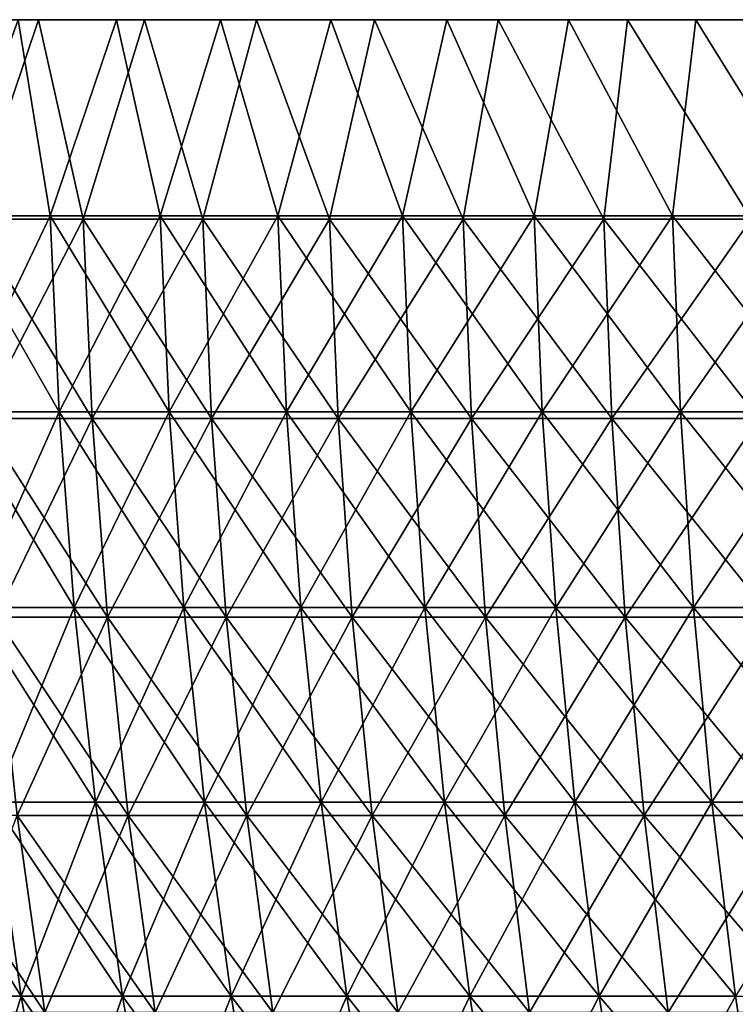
# Model space of a CAD drawing. Header units: millimetres. Extents: x -125 to 125, y 3898 to 4025.
# Tile 106 of 256: x -108 to -92, y 4003 to 4025. Entities that reach past the tile are written whole.
import ezdxf

# ---------------------------------------------------------------- set-up
doc = ezdxf.new("R2010")
doc.units = ezdxf.units.MM
doc.header["$LTSCALE"] = 2.2935
for name, color, linetype in [('1', 7, 'CONTINUOUS'), ('2', 7, 'CONTINUOUS'), ('3', 7, 'CONTINUOUS'), ('4', 7, 'CONTINUOUS'), ('5', 7, 'CONTINUOUS')]:
    doc.layers.add(name, color=color, linetype=linetype)

msp = doc.modelspace()

# ---------------------------------------------------------------- linework, layer by layer
at = {"layer": '1', "color": 36, "linetype": 'Continuous', "true_color": 0x833d1e}
for points in [[(-107.502, 4025, -63.784), (-109.71, 4025, -59.906), (-105.782, 4025, -62.763), (-107.502, 4025, -63.784)], [(-105.782, 4025, -62.763), (-109.71, 4025, -59.906), (-107.955, 4025, -58.947), (-105.782, 4025, -62.763)], [(-109.71, 4025, 59.906), (-107.502, 4025, 63.784), (-105.782, 4025, 62.763), (-109.71, 4025, 59.906)], [(-107.955, 4025, 58.947), (-109.71, 4025, 59.906), (-105.782, 4025, 62.763), (-107.955, 4025, 58.947)], [(-105.157, 4025, -67.58), (-107.502, 4025, -63.784), (-103.474, 4025, -66.498), (-105.157, 4025, -67.58)], [(-103.474, 4025, -66.498), (-107.502, 4025, -63.784), (-105.782, 4025, -62.763), (-103.474, 4025, -66.498)], [(-107.502, 4025, 63.784), (-105.157, 4025, 67.58), (-103.475, 4025, 66.498), (-107.502, 4025, 63.784)], [(-105.782, 4025, 62.763), (-107.502, 4025, 63.784), (-103.475, 4025, 66.498), (-105.782, 4025, 62.763)], [(-102.678, 4025, -71.29), (-105.157, 4025, -67.58), (-101.035, 4025, -70.149), (-102.678, 4025, -71.29)], [(-101.035, 4025, -70.149), (-105.157, 4025, -67.58), (-103.474, 4025, -66.498), (-101.035, 4025, -70.149)], [(-105.157, 4025, 67.58), (-102.678, 4025, 71.29), (-101.035, 4025, 70.149), (-105.157, 4025, 67.58)], [(-103.475, 4025, 66.498), (-105.157, 4025, 67.58), (-101.035, 4025, 70.149), (-103.475, 4025, 66.498)], [(-100.068, 4025, -74.91), (-102.678, 4025, -71.29), (-98.467, 4025, -73.71), (-100.068, 4025, -74.91)], [(-98.467, 4025, -73.71), (-102.678, 4025, -71.29), (-101.035, 4025, -70.149), (-98.467, 4025, -73.71)], [(-102.678, 4025, 71.29), (-100.068, 4025, 74.91), (-98.467, 4025, 73.711), (-102.678, 4025, 71.29)], [(-101.035, 4025, 70.149), (-102.678, 4025, 71.29), (-98.467, 4025, 73.711), (-101.035, 4025, 70.149)], [(-97.33, 4025, -78.434), (-100.068, 4025, -74.91), (-95.774, 4025, -77.178), (-97.33, 4025, -78.434)], [(-95.774, 4025, -77.178), (-100.068, 4025, -74.91), (-98.467, 4025, -73.71), (-95.774, 4025, -77.178)], [(-100.068, 4025, 74.91), (-97.33, 4025, 78.434), (-95.773, 4025, 77.179), (-100.068, 4025, 74.91)], [(-98.467, 4025, 73.711), (-100.068, 4025, 74.91), (-95.773, 4025, 77.179), (-98.467, 4025, 73.711)], [(-94.469, 4025, -81.858), (-97.33, 4025, -78.434), (-92.958, 4025, -80.547), (-94.469, 4025, -81.858)], [(-92.958, 4025, -80.547), (-97.33, 4025, -78.434), (-95.774, 4025, -77.178), (-92.958, 4025, -80.547)], [(-97.33, 4025, 78.434), (-94.469, 4025, 81.858), (-92.957, 4025, 80.548), (-97.33, 4025, 78.434)], [(-95.773, 4025, 77.179), (-97.33, 4025, 78.434), (-92.957, 4025, 80.548), (-95.773, 4025, 77.179)], [(-91.487, 4025, -85.177), (-94.469, 4025, -81.858), (-90.023, 4025, -83.814), (-91.487, 4025, -85.177)], [(-90.023, 4025, -83.814), (-94.469, 4025, -81.858), (-92.958, 4025, -80.547), (-90.023, 4025, -83.814)], [(-94.469, 4025, 81.858), (-91.487, 4025, 85.177), (-90.023, 4025, 83.815), (-94.469, 4025, 81.858)], [(-92.957, 4025, 80.548), (-94.469, 4025, 81.858), (-90.023, 4025, 83.815), (-92.957, 4025, 80.548)]]:
    msp.add_3dface(points, dxfattribs=at)
at = {"layer": '2', "color": 36, "linetype": 'Continuous', "true_color": 0x833d1e}
for points in [[(-107.502, 4025, 63.784), (-109.71, 4025, 59.906), (-108.994, 4020.586, 61.04), (-107.502, 4025, 63.784)], [(-107.502, 4025, 63.784), (-108.994, 4020.586, 61.04), (-106.514, 4020.586, 65.272), (-107.502, 4025, 63.784)], [(-105.157, 4025, 67.58), (-107.502, 4025, 63.784), (-106.514, 4020.586, 65.272), (-105.157, 4025, 67.58)], [(-105.157, 4025, 67.58), (-106.514, 4020.586, 65.272), (-103.869, 4020.586, 69.403), (-105.157, 4025, 67.58)], [(-102.678, 4025, 71.29), (-105.157, 4025, 67.58), (-103.869, 4020.586, 69.403), (-102.678, 4025, 71.29)], [(-102.678, 4025, 71.29), (-103.869, 4020.586, 69.403), (-101.064, 4020.586, 73.427), (-102.678, 4025, 71.29)], [(-100.068, 4025, 74.91), (-102.678, 4025, 71.29), (-101.064, 4020.586, 73.427), (-100.068, 4025, 74.91)], [(-100.068, 4025, 74.91), (-101.064, 4020.586, 73.427), (-98.103, 4020.586, 77.338), (-100.068, 4025, 74.91)], [(-97.33, 4025, 78.434), (-100.068, 4025, 74.91), (-98.103, 4020.586, 77.338), (-97.33, 4025, 78.434)], [(-97.33, 4025, 78.434), (-98.103, 4020.586, 77.338), (-94.991, 4020.586, 81.13), (-97.33, 4025, 78.434)], [(-94.469, 4025, 81.858), (-97.33, 4025, 78.434), (-94.991, 4020.586, 81.13), (-94.469, 4025, 81.858)], [(-94.469, 4025, 81.858), (-94.991, 4020.586, 81.13), (-91.733, 4020.586, 84.797), (-94.469, 4025, 81.858)], [(-91.487, 4025, 85.177), (-94.469, 4025, 81.858), (-91.733, 4020.586, 84.797), (-91.487, 4025, 85.177)], [(-108.79, 4016.173, 60.925), (-106.314, 4016.173, 65.149), (-108.994, 4020.586, 61.04), (-108.79, 4016.173, 60.925)], [(-108.994, 4020.586, 61.04), (-106.314, 4016.173, 65.149), (-106.514, 4020.586, 65.272), (-108.994, 4020.586, 61.04)], [(-106.314, 4016.173, 65.149), (-103.674, 4016.173, 69.273), (-106.514, 4020.586, 65.272), (-106.314, 4016.173, 65.149)], [(-106.514, 4020.586, 65.272), (-103.674, 4016.173, 69.273), (-103.869, 4020.586, 69.403), (-106.514, 4020.586, 65.272)], [(-103.674, 4016.173, 69.273), (-100.875, 4016.173, 73.29), (-103.869, 4020.586, 69.403), (-103.674, 4016.173, 69.273)], [(-103.869, 4020.586, 69.403), (-100.875, 4016.173, 73.29), (-101.064, 4020.586, 73.427), (-103.869, 4020.586, 69.403)], [(-100.875, 4016.173, 73.29), (-97.92, 4016.173, 77.194), (-101.064, 4020.586, 73.427), (-100.875, 4016.173, 73.29)], [(-101.064, 4020.586, 73.427), (-97.92, 4016.173, 77.194), (-98.103, 4020.586, 77.338), (-101.064, 4020.586, 73.427)], [(-97.92, 4016.173, 77.194), (-94.813, 4016.173, 80.978), (-98.103, 4020.586, 77.338), (-97.92, 4016.173, 77.194)], [(-98.103, 4020.586, 77.338), (-94.813, 4016.173, 80.978), (-94.991, 4020.586, 81.13), (-98.103, 4020.586, 77.338)], [(-94.813, 4016.173, 80.978), (-91.561, 4016.173, 84.638), (-94.991, 4020.586, 81.13), (-94.813, 4016.173, 80.978)], [(-94.991, 4020.586, 81.13), (-91.561, 4016.173, 84.638), (-91.733, 4020.586, 84.797), (-94.991, 4020.586, 81.13)], [(-108.45, 4011.771, 60.735), (-105.981, 4011.771, 64.946), (-108.79, 4016.173, 60.925), (-108.45, 4011.771, 60.735)], [(-108.79, 4016.173, 60.925), (-105.981, 4011.771, 64.946), (-106.314, 4016.173, 65.149), (-108.79, 4016.173, 60.925)], [(-105.981, 4011.771, 64.946), (-103.35, 4011.771, 69.056), (-106.314, 4016.173, 65.149), (-105.981, 4011.771, 64.946)], [(-106.314, 4016.173, 65.149), (-103.35, 4011.771, 69.056), (-103.674, 4016.173, 69.273), (-106.314, 4016.173, 65.149)], [(-103.35, 4011.771, 69.056), (-100.559, 4011.771, 73.061), (-103.674, 4016.173, 69.273), (-103.35, 4011.771, 69.056)], [(-103.674, 4016.173, 69.273), (-100.559, 4011.771, 73.061), (-100.875, 4016.173, 73.29), (-103.674, 4016.173, 69.273)], [(-100.559, 4011.771, 73.061), (-97.613, 4011.771, 76.952), (-100.875, 4016.173, 73.29), (-100.559, 4011.771, 73.061)], [(-100.875, 4016.173, 73.29), (-97.613, 4011.771, 76.952), (-97.92, 4016.173, 77.194), (-100.875, 4016.173, 73.29)], [(-97.613, 4011.771, 76.952), (-94.517, 4011.771, 80.725), (-97.92, 4016.173, 77.194), (-97.613, 4011.771, 76.952)], [(-97.92, 4016.173, 77.194), (-94.517, 4011.771, 80.725), (-94.813, 4016.173, 80.978), (-97.92, 4016.173, 77.194)], [(-94.517, 4011.771, 80.725), (-91.275, 4011.771, 84.374), (-94.813, 4016.173, 80.978), (-94.517, 4011.771, 80.725)], [(-94.813, 4016.173, 80.978), (-91.275, 4011.771, 84.374), (-91.561, 4016.173, 84.638), (-94.813, 4016.173, 80.978)], [(-107.974, 4007.385, 60.468), (-105.517, 4007.385, 64.661), (-108.45, 4011.771, 60.735), (-107.974, 4007.385, 60.468)], [(-108.45, 4011.771, 60.735), (-105.517, 4007.385, 64.661), (-105.981, 4011.771, 64.946), (-108.45, 4011.771, 60.735)], [(-105.517, 4007.385, 64.661), (-102.897, 4007.385, 68.753), (-105.981, 4011.771, 64.946), (-105.517, 4007.385, 64.661)], [(-105.981, 4011.771, 64.946), (-102.897, 4007.385, 68.753), (-103.35, 4011.771, 69.056), (-105.981, 4011.771, 64.946)], [(-102.897, 4007.385, 68.753), (-100.118, 4007.385, 72.74), (-103.35, 4011.771, 69.056), (-102.897, 4007.385, 68.753)], [(-103.35, 4011.771, 69.056), (-100.118, 4007.385, 72.74), (-100.559, 4011.771, 73.061), (-103.35, 4011.771, 69.056)], [(-100.118, 4007.385, 72.74), (-97.185, 4007.385, 76.615), (-100.559, 4011.771, 73.061), (-100.118, 4007.385, 72.74)], [(-100.559, 4011.771, 73.061), (-97.185, 4007.385, 76.615), (-97.613, 4011.771, 76.952), (-100.559, 4011.771, 73.061)], [(-97.185, 4007.385, 76.615), (-94.102, 4007.385, 80.371), (-97.613, 4011.771, 76.952), (-97.185, 4007.385, 76.615)], [(-97.613, 4011.771, 76.952), (-94.102, 4007.385, 80.371), (-94.517, 4011.771, 80.725), (-97.613, 4011.771, 76.952)], [(-94.102, 4007.385, 80.371), (-90.874, 4007.385, 84.003), (-94.517, 4011.771, 80.725), (-94.102, 4007.385, 80.371)], [(-94.517, 4011.771, 80.725), (-90.874, 4007.385, 84.003), (-91.275, 4011.771, 84.374), (-94.517, 4011.771, 80.725)], [(-109.641, 4003.022, 55.865), (-107.363, 4003.022, 60.126), (-110.264, 4007.385, 56.183), (-109.641, 4003.022, 55.865)], [(-110.264, 4007.385, 56.183), (-107.363, 4003.022, 60.126), (-107.974, 4007.385, 60.468), (-110.264, 4007.385, 56.183)], [(-107.363, 4003.022, 60.126), (-104.92, 4003.022, 64.295), (-107.974, 4007.385, 60.468), (-107.363, 4003.022, 60.126)], [(-107.974, 4007.385, 60.468), (-104.92, 4003.022, 64.295), (-105.517, 4007.385, 64.661), (-107.974, 4007.385, 60.468)], [(-104.92, 4003.022, 64.295), (-102.315, 4003.022, 68.364), (-105.517, 4007.385, 64.661), (-104.92, 4003.022, 64.295)], [(-105.517, 4007.385, 64.661), (-102.315, 4003.022, 68.364), (-102.897, 4007.385, 68.753), (-105.517, 4007.385, 64.661)], [(-102.315, 4003.022, 68.364), (-99.552, 4003.022, 72.329), (-102.897, 4007.385, 68.753), (-102.315, 4003.022, 68.364)], [(-102.897, 4007.385, 68.753), (-99.552, 4003.022, 72.329), (-100.118, 4007.385, 72.74), (-102.897, 4007.385, 68.753)], [(-99.552, 4003.022, 72.329), (-96.635, 4003.022, 76.181), (-100.118, 4007.385, 72.74), (-99.552, 4003.022, 72.329)], [(-100.118, 4007.385, 72.74), (-96.635, 4003.022, 76.181), (-97.185, 4007.385, 76.615), (-100.118, 4007.385, 72.74)], [(-96.635, 4003.022, 76.181), (-93.57, 4003.022, 79.916), (-97.185, 4007.385, 76.615), (-96.635, 4003.022, 76.181)], [(-97.185, 4007.385, 76.615), (-93.57, 4003.022, 79.916), (-94.102, 4007.385, 80.371), (-97.185, 4007.385, 76.615)], [(-93.57, 4003.022, 79.916), (-90.36, 4003.022, 83.528), (-94.102, 4007.385, 80.371), (-93.57, 4003.022, 79.916)], [(-94.102, 4007.385, 80.371), (-90.36, 4003.022, 83.528), (-90.874, 4007.385, 84.003), (-94.102, 4007.385, 80.371)]]:
    msp.add_3dface(points, dxfattribs=at)
at = {"layer": '3', "color": 36, "linetype": 'Continuous', "true_color": 0x833d1e}
for points in [[(-109.71, 4025, -59.906), (-107.502, 4025, -63.784), (-108.994, 4020.586, -61.04), (-109.71, 4025, -59.906)], [(-107.502, 4025, -63.784), (-106.514, 4020.586, -65.272), (-108.994, 4020.586, -61.04), (-107.502, 4025, -63.784)], [(-107.502, 4025, -63.784), (-105.157, 4025, -67.58), (-106.514, 4020.586, -65.272), (-107.502, 4025, -63.784)], [(-105.157, 4025, -67.58), (-103.869, 4020.586, -69.403), (-106.514, 4020.586, -65.272), (-105.157, 4025, -67.58)], [(-105.157, 4025, -67.58), (-102.678, 4025, -71.29), (-103.869, 4020.586, -69.403), (-105.157, 4025, -67.58)], [(-102.678, 4025, -71.29), (-101.064, 4020.586, -73.427), (-103.869, 4020.586, -69.403), (-102.678, 4025, -71.29)], [(-102.678, 4025, -71.29), (-100.068, 4025, -74.91), (-101.064, 4020.586, -73.427), (-102.678, 4025, -71.29)], [(-100.068, 4025, -74.91), (-98.103, 4020.586, -77.338), (-101.064, 4020.586, -73.427), (-100.068, 4025, -74.91)], [(-100.068, 4025, -74.91), (-97.33, 4025, -78.434), (-98.103, 4020.586, -77.338), (-100.068, 4025, -74.91)], [(-97.33, 4025, -78.434), (-94.991, 4020.586, -81.13), (-98.103, 4020.586, -77.338), (-97.33, 4025, -78.434)], [(-97.33, 4025, -78.434), (-94.469, 4025, -81.858), (-94.991, 4020.586, -81.13), (-97.33, 4025, -78.434)], [(-94.469, 4025, -81.858), (-91.733, 4020.586, -84.797), (-94.991, 4020.586, -81.13), (-94.469, 4025, -81.858)], [(-94.469, 4025, -81.858), (-91.487, 4025, -85.177), (-91.733, 4020.586, -84.797), (-94.469, 4025, -81.858)], [(-106.514, 4020.586, -65.272), (-108.79, 4016.173, -60.925), (-108.994, 4020.586, -61.04), (-106.514, 4020.586, -65.272)], [(-106.314, 4016.173, -65.149), (-108.79, 4016.173, -60.925), (-106.514, 4020.586, -65.272), (-106.314, 4016.173, -65.149)], [(-103.869, 4020.586, -69.403), (-106.314, 4016.173, -65.149), (-106.514, 4020.586, -65.272), (-103.869, 4020.586, -69.403)], [(-103.674, 4016.173, -69.273), (-106.314, 4016.173, -65.149), (-103.869, 4020.586, -69.403), (-103.674, 4016.173, -69.273)], [(-101.064, 4020.586, -73.427), (-103.674, 4016.173, -69.273), (-103.869, 4020.586, -69.403), (-101.064, 4020.586, -73.427)], [(-100.875, 4016.173, -73.29), (-103.674, 4016.173, -69.273), (-101.064, 4020.586, -73.427), (-100.875, 4016.173, -73.29)], [(-98.103, 4020.586, -77.338), (-100.875, 4016.173, -73.29), (-101.064, 4020.586, -73.427), (-98.103, 4020.586, -77.338)], [(-97.92, 4016.173, -77.194), (-100.875, 4016.173, -73.29), (-98.103, 4020.586, -77.338), (-97.92, 4016.173, -77.194)], [(-94.991, 4020.586, -81.13), (-97.92, 4016.173, -77.194), (-98.103, 4020.586, -77.338), (-94.991, 4020.586, -81.13)], [(-94.813, 4016.173, -80.978), (-97.92, 4016.173, -77.194), (-94.991, 4020.586, -81.13), (-94.813, 4016.173, -80.978)], [(-91.733, 4020.586, -84.797), (-94.813, 4016.173, -80.978), (-94.991, 4020.586, -81.13), (-91.733, 4020.586, -84.797)], [(-91.561, 4016.173, -84.638), (-94.813, 4016.173, -80.978), (-91.733, 4020.586, -84.797), (-91.561, 4016.173, -84.638)], [(-106.314, 4016.173, -65.149), (-108.45, 4011.771, -60.735), (-108.79, 4016.173, -60.925), (-106.314, 4016.173, -65.149)], [(-105.981, 4011.771, -64.946), (-108.45, 4011.771, -60.735), (-106.314, 4016.173, -65.149), (-105.981, 4011.771, -64.946)], [(-103.674, 4016.173, -69.273), (-105.981, 4011.771, -64.946), (-106.314, 4016.173, -65.149), (-103.674, 4016.173, -69.273)], [(-103.35, 4011.771, -69.056), (-105.981, 4011.771, -64.946), (-103.674, 4016.173, -69.273), (-103.35, 4011.771, -69.056)], [(-100.875, 4016.173, -73.29), (-103.35, 4011.771, -69.056), (-103.674, 4016.173, -69.273), (-100.875, 4016.173, -73.29)], [(-100.559, 4011.771, -73.061), (-103.35, 4011.771, -69.056), (-100.875, 4016.173, -73.29), (-100.559, 4011.771, -73.061)], [(-97.92, 4016.173, -77.194), (-100.559, 4011.771, -73.061), (-100.875, 4016.173, -73.29), (-97.92, 4016.173, -77.194)], [(-97.613, 4011.771, -76.952), (-100.559, 4011.771, -73.061), (-97.92, 4016.173, -77.194), (-97.613, 4011.771, -76.952)], [(-94.813, 4016.173, -80.978), (-97.613, 4011.771, -76.952), (-97.92, 4016.173, -77.194), (-94.813, 4016.173, -80.978)], [(-94.517, 4011.771, -80.725), (-97.613, 4011.771, -76.952), (-94.813, 4016.173, -80.978), (-94.517, 4011.771, -80.725)], [(-91.561, 4016.173, -84.638), (-94.517, 4011.771, -80.725), (-94.813, 4016.173, -80.978), (-91.561, 4016.173, -84.638)], [(-91.275, 4011.771, -84.374), (-94.517, 4011.771, -80.725), (-91.561, 4016.173, -84.638), (-91.275, 4011.771, -84.374)], [(-105.981, 4011.771, -64.946), (-107.974, 4007.385, -60.468), (-108.45, 4011.771, -60.735), (-105.981, 4011.771, -64.946)], [(-105.517, 4007.385, -64.661), (-107.974, 4007.385, -60.468), (-105.981, 4011.771, -64.946), (-105.517, 4007.385, -64.661)], [(-103.35, 4011.771, -69.056), (-105.517, 4007.385, -64.661), (-105.981, 4011.771, -64.946), (-103.35, 4011.771, -69.056)], [(-102.897, 4007.385, -68.753), (-105.517, 4007.385, -64.661), (-103.35, 4011.771, -69.056), (-102.897, 4007.385, -68.753)], [(-100.559, 4011.771, -73.061), (-102.897, 4007.385, -68.753), (-103.35, 4011.771, -69.056), (-100.559, 4011.771, -73.061)], [(-100.118, 4007.385, -72.74), (-102.897, 4007.385, -68.753), (-100.559, 4011.771, -73.061), (-100.118, 4007.385, -72.74)], [(-97.613, 4011.771, -76.952), (-100.118, 4007.385, -72.74), (-100.559, 4011.771, -73.061), (-97.613, 4011.771, -76.952)], [(-97.185, 4007.385, -76.615), (-100.118, 4007.385, -72.74), (-97.613, 4011.771, -76.952), (-97.185, 4007.385, -76.615)], [(-94.517, 4011.771, -80.725), (-97.185, 4007.385, -76.615), (-97.613, 4011.771, -76.952), (-94.517, 4011.771, -80.725)], [(-94.102, 4007.385, -80.371), (-97.185, 4007.385, -76.615), (-94.517, 4011.771, -80.725), (-94.102, 4007.385, -80.371)], [(-91.275, 4011.771, -84.374), (-94.102, 4007.385, -80.371), (-94.517, 4011.771, -80.725), (-91.275, 4011.771, -84.374)], [(-90.874, 4007.385, -84.003), (-94.102, 4007.385, -80.371), (-91.275, 4011.771, -84.374), (-90.874, 4007.385, -84.003)], [(-107.363, 4003.022, -60.126), (-109.641, 4003.022, -55.865), (-107.974, 4007.385, -60.468), (-107.363, 4003.022, -60.126)], [(-105.517, 4007.385, -64.661), (-107.363, 4003.022, -60.126), (-107.974, 4007.385, -60.468), (-105.517, 4007.385, -64.661)], [(-104.92, 4003.022, -64.295), (-107.363, 4003.022, -60.126), (-105.517, 4007.385, -64.661), (-104.92, 4003.022, -64.295)], [(-102.897, 4007.385, -68.753), (-104.92, 4003.022, -64.295), (-105.517, 4007.385, -64.661), (-102.897, 4007.385, -68.753)], [(-102.315, 4003.022, -68.364), (-104.92, 4003.022, -64.295), (-102.897, 4007.385, -68.753), (-102.315, 4003.022, -68.364)], [(-100.118, 4007.385, -72.74), (-102.315, 4003.022, -68.364), (-102.897, 4007.385, -68.753), (-100.118, 4007.385, -72.74)], [(-99.552, 4003.022, -72.329), (-102.315, 4003.022, -68.364), (-100.118, 4007.385, -72.74), (-99.552, 4003.022, -72.329)], [(-97.185, 4007.385, -76.615), (-99.552, 4003.022, -72.329), (-100.118, 4007.385, -72.74), (-97.185, 4007.385, -76.615)], [(-96.635, 4003.022, -76.181), (-99.552, 4003.022, -72.329), (-97.185, 4007.385, -76.615), (-96.635, 4003.022, -76.181)], [(-94.102, 4007.385, -80.371), (-96.635, 4003.022, -76.181), (-97.185, 4007.385, -76.615), (-94.102, 4007.385, -80.371)], [(-93.57, 4003.022, -79.916), (-96.635, 4003.022, -76.181), (-94.102, 4007.385, -80.371), (-93.57, 4003.022, -79.916)], [(-90.874, 4007.385, -84.003), (-93.57, 4003.022, -79.916), (-94.102, 4007.385, -80.371), (-90.874, 4007.385, -84.003)], [(-90.36, 4003.022, -83.528), (-93.57, 4003.022, -79.916), (-90.874, 4007.385, -84.003), (-90.36, 4003.022, -83.528)]]:
    msp.add_3dface(points, dxfattribs=at)
at = {"layer": '4', "color": 36, "linetype": 'Continuous', "true_color": 0x833d1e}
for points in [[(-107.955, 4025, -58.947), (-109.526, 4020.659, -55.806), (-107.25, 4020.659, -60.063), (-107.955, 4025, -58.947)], [(-105.782, 4025, -62.763), (-107.955, 4025, -58.947), (-107.25, 4020.659, -60.063), (-105.782, 4025, -62.763)], [(-105.782, 4025, -62.763), (-107.25, 4020.659, -60.063), (-104.809, 4020.659, -64.227), (-105.782, 4025, -62.763)], [(-103.474, 4025, -66.498), (-105.782, 4025, -62.763), (-104.809, 4020.659, -64.227), (-103.474, 4025, -66.498)], [(-103.474, 4025, -66.498), (-104.809, 4020.659, -64.227), (-102.207, 4020.659, -68.293), (-103.474, 4025, -66.498)], [(-101.035, 4025, -70.149), (-103.474, 4025, -66.498), (-102.207, 4020.659, -68.293), (-101.035, 4025, -70.149)], [(-101.035, 4025, -70.149), (-102.207, 4020.659, -68.293), (-99.447, 4020.659, -72.253), (-101.035, 4025, -70.149)], [(-98.467, 4025, -73.71), (-101.035, 4025, -70.149), (-99.447, 4020.659, -72.253), (-98.467, 4025, -73.71)], [(-98.467, 4025, -73.71), (-99.447, 4020.659, -72.253), (-96.534, 4020.659, -76.101), (-98.467, 4025, -73.71)], [(-95.774, 4025, -77.178), (-98.467, 4025, -73.71), (-96.534, 4020.659, -76.101), (-95.774, 4025, -77.178)], [(-95.774, 4025, -77.178), (-96.534, 4020.659, -76.101), (-93.472, 4020.659, -79.832), (-95.774, 4025, -77.178)], [(-92.958, 4025, -80.547), (-95.774, 4025, -77.178), (-93.472, 4020.659, -79.832), (-92.958, 4025, -80.547)], [(-92.958, 4025, -80.547), (-93.472, 4020.659, -79.832), (-90.265, 4020.659, -83.44), (-92.958, 4025, -80.547)], [(-90.023, 4025, -83.814), (-92.958, 4025, -80.547), (-90.265, 4020.659, -83.44), (-90.023, 4025, -83.814)], [(-109.321, 4016.319, -55.702), (-107.049, 4016.319, -59.951), (-109.526, 4020.659, -55.806), (-109.321, 4016.319, -55.702)], [(-109.526, 4020.659, -55.806), (-107.049, 4016.319, -59.951), (-107.25, 4020.659, -60.063), (-109.526, 4020.659, -55.806)], [(-107.049, 4016.319, -59.951), (-104.613, 4016.319, -64.107), (-107.25, 4020.659, -60.063), (-107.049, 4016.319, -59.951)], [(-107.25, 4020.659, -60.063), (-104.613, 4016.319, -64.107), (-104.809, 4020.659, -64.227), (-107.25, 4020.659, -60.063)], [(-104.613, 4016.319, -64.107), (-102.016, 4016.319, -68.165), (-104.809, 4020.659, -64.227), (-104.613, 4016.319, -64.107)], [(-104.809, 4020.659, -64.227), (-102.016, 4016.319, -68.165), (-102.207, 4020.659, -68.293), (-104.809, 4020.659, -64.227)], [(-102.016, 4016.319, -68.165), (-99.261, 4016.319, -72.117), (-102.207, 4020.659, -68.293), (-102.016, 4016.319, -68.165)], [(-102.207, 4020.659, -68.293), (-99.261, 4016.319, -72.117), (-99.447, 4020.659, -72.253), (-102.207, 4020.659, -68.293)], [(-99.261, 4016.319, -72.117), (-96.353, 4016.319, -75.959), (-99.447, 4020.659, -72.253), (-99.261, 4016.319, -72.117)], [(-99.447, 4020.659, -72.253), (-96.353, 4016.319, -75.959), (-96.534, 4020.659, -76.101), (-99.447, 4020.659, -72.253)], [(-96.353, 4016.319, -75.959), (-93.297, 4016.319, -79.683), (-96.534, 4020.659, -76.101), (-96.353, 4016.319, -75.959)], [(-96.534, 4020.659, -76.101), (-93.297, 4016.319, -79.683), (-93.472, 4020.659, -79.832), (-96.534, 4020.659, -76.101)], [(-93.297, 4016.319, -79.683), (-90.096, 4016.319, -83.284), (-93.472, 4020.659, -79.832), (-93.297, 4016.319, -79.683)], [(-93.472, 4020.659, -79.832), (-90.096, 4016.319, -83.284), (-90.265, 4020.659, -83.44), (-93.472, 4020.659, -79.832)], [(-108.979, 4011.99, -55.528), (-106.715, 4011.99, -59.763), (-109.321, 4016.319, -55.702), (-108.979, 4011.99, -55.528)], [(-109.321, 4016.319, -55.702), (-106.715, 4011.99, -59.763), (-107.049, 4016.319, -59.951), (-109.321, 4016.319, -55.702)], [(-106.715, 4011.99, -59.763), (-104.286, 4011.99, -63.907), (-107.049, 4016.319, -59.951), (-106.715, 4011.99, -59.763)], [(-107.049, 4016.319, -59.951), (-104.286, 4011.99, -63.907), (-104.613, 4016.319, -64.107), (-107.049, 4016.319, -59.951)], [(-104.286, 4011.99, -63.907), (-101.697, 4011.99, -67.952), (-104.613, 4016.319, -64.107), (-104.286, 4011.99, -63.907)], [(-104.613, 4016.319, -64.107), (-101.697, 4011.99, -67.952), (-102.016, 4016.319, -68.165), (-104.613, 4016.319, -64.107)], [(-101.697, 4011.99, -67.952), (-98.951, 4011.99, -71.892), (-102.016, 4016.319, -68.165), (-101.697, 4011.99, -67.952)], [(-102.016, 4016.319, -68.165), (-98.951, 4011.99, -71.892), (-99.261, 4016.319, -72.117), (-102.016, 4016.319, -68.165)], [(-98.951, 4011.99, -71.892), (-96.052, 4011.99, -75.721), (-99.261, 4016.319, -72.117), (-98.951, 4011.99, -71.892)], [(-99.261, 4016.319, -72.117), (-96.052, 4011.99, -75.721), (-96.353, 4016.319, -75.959), (-99.261, 4016.319, -72.117)], [(-96.052, 4011.99, -75.721), (-93.005, 4011.99, -79.434), (-96.353, 4016.319, -75.959), (-96.052, 4011.99, -75.721)], [(-96.353, 4016.319, -75.959), (-93.005, 4011.99, -79.434), (-93.297, 4016.319, -79.683), (-96.353, 4016.319, -75.959)], [(-93.005, 4011.99, -79.434), (-89.815, 4011.99, -83.024), (-93.297, 4016.319, -79.683), (-93.005, 4011.99, -79.434)], [(-93.297, 4016.319, -79.683), (-89.815, 4011.99, -83.024), (-90.096, 4016.319, -83.284), (-93.297, 4016.319, -79.683)], [(-108.501, 4007.677, -55.284), (-106.247, 4007.677, -59.501), (-108.979, 4011.99, -55.528), (-108.501, 4007.677, -55.284)], [(-108.979, 4011.99, -55.528), (-106.247, 4007.677, -59.501), (-106.715, 4011.99, -59.763), (-108.979, 4011.99, -55.528)], [(-106.247, 4007.677, -59.501), (-103.829, 4007.677, -63.627), (-106.715, 4011.99, -59.763), (-106.247, 4007.677, -59.501)], [(-106.715, 4011.99, -59.763), (-103.829, 4007.677, -63.627), (-104.286, 4011.99, -63.907), (-106.715, 4011.99, -59.763)], [(-103.829, 4007.677, -63.627), (-101.251, 4007.677, -67.654), (-104.286, 4011.99, -63.907), (-103.829, 4007.677, -63.627)], [(-104.286, 4011.99, -63.907), (-101.251, 4007.677, -67.654), (-101.697, 4011.99, -67.952), (-104.286, 4011.99, -63.907)], [(-101.251, 4007.677, -67.654), (-98.517, 4007.677, -71.577), (-101.697, 4011.99, -67.952), (-101.251, 4007.677, -67.654)], [(-101.697, 4011.99, -67.952), (-98.517, 4007.677, -71.577), (-98.951, 4011.99, -71.892), (-101.697, 4011.99, -67.952)], [(-98.517, 4007.677, -71.577), (-95.631, 4007.677, -75.39), (-98.951, 4011.99, -71.892), (-98.517, 4007.677, -71.577)], [(-98.951, 4011.99, -71.892), (-95.631, 4007.677, -75.39), (-96.052, 4011.99, -75.721), (-98.951, 4011.99, -71.892)], [(-95.631, 4007.677, -75.39), (-92.598, 4007.677, -79.086), (-96.052, 4011.99, -75.721), (-95.631, 4007.677, -75.39)], [(-96.052, 4011.99, -75.721), (-92.598, 4007.677, -79.086), (-93.005, 4011.99, -79.434), (-96.052, 4011.99, -75.721)], [(-92.598, 4007.677, -79.086), (-89.421, 4007.677, -82.66), (-93.005, 4011.99, -79.434), (-92.598, 4007.677, -79.086)], [(-93.005, 4011.99, -79.434), (-89.421, 4007.677, -82.66), (-89.815, 4011.99, -83.024), (-93.005, 4011.99, -79.434)], [(-109.963, 4003.386, -50.694), (-107.888, 4003.386, -54.972), (-110.588, 4007.677, -50.982), (-109.963, 4003.386, -50.694)], [(-110.588, 4007.677, -50.982), (-107.888, 4003.386, -54.972), (-108.501, 4007.677, -55.284), (-110.588, 4007.677, -50.982)], [(-107.888, 4003.386, -54.972), (-105.647, 4003.386, -59.165), (-108.501, 4007.677, -55.284), (-107.888, 4003.386, -54.972)], [(-108.501, 4007.677, -55.284), (-105.647, 4003.386, -59.165), (-106.247, 4007.677, -59.501), (-108.501, 4007.677, -55.284)], [(-105.647, 4003.386, -59.165), (-103.243, 4003.386, -63.267), (-106.247, 4007.677, -59.501), (-105.647, 4003.386, -59.165)], [(-106.247, 4007.677, -59.501), (-103.243, 4003.386, -63.267), (-103.829, 4007.677, -63.627), (-106.247, 4007.677, -59.501)], [(-103.243, 4003.386, -63.267), (-100.679, 4003.386, -67.272), (-103.829, 4007.677, -63.627), (-103.243, 4003.386, -63.267)], [(-103.829, 4007.677, -63.627), (-100.679, 4003.386, -67.272), (-101.251, 4007.677, -67.654), (-103.829, 4007.677, -63.627)], [(-100.679, 4003.386, -67.272), (-97.961, 4003.386, -71.173), (-101.251, 4007.677, -67.654), (-100.679, 4003.386, -67.272)], [(-101.251, 4007.677, -67.654), (-97.961, 4003.386, -71.173), (-98.517, 4007.677, -71.577), (-101.251, 4007.677, -67.654)], [(-97.961, 4003.386, -71.173), (-95.091, 4003.386, -74.964), (-98.517, 4007.677, -71.577), (-97.961, 4003.386, -71.173)], [(-98.517, 4007.677, -71.577), (-95.091, 4003.386, -74.964), (-95.631, 4007.677, -75.39), (-98.517, 4007.677, -71.577)], [(-95.091, 4003.386, -74.964), (-92.075, 4003.386, -78.639), (-95.631, 4007.677, -75.39), (-95.091, 4003.386, -74.964)], [(-95.631, 4007.677, -75.39), (-92.075, 4003.386, -78.639), (-92.598, 4007.677, -79.086), (-95.631, 4007.677, -75.39)], [(-92.075, 4003.386, -78.639), (-88.916, 4003.386, -82.193), (-92.598, 4007.677, -79.086), (-92.075, 4003.386, -78.639)], [(-92.598, 4007.677, -79.086), (-88.916, 4003.386, -82.193), (-89.421, 4007.677, -82.66), (-92.598, 4007.677, -79.086)], [(-109.201, 3999.121, -50.342), (-107.141, 3999.121, -54.591), (-109.963, 4003.386, -50.694), (-109.201, 3999.121, -50.342)], [(-109.963, 4003.386, -50.694), (-107.141, 3999.121, -54.591), (-107.888, 4003.386, -54.972), (-109.963, 4003.386, -50.694)], [(-107.141, 3999.121, -54.591), (-104.915, 3999.121, -58.755), (-107.888, 4003.386, -54.972), (-107.141, 3999.121, -54.591)], [(-107.888, 4003.386, -54.972), (-104.915, 3999.121, -58.755), (-105.647, 4003.386, -59.165), (-107.888, 4003.386, -54.972)], [(-104.915, 3999.121, -58.755), (-102.527, 3999.121, -62.829), (-105.647, 4003.386, -59.165), (-104.915, 3999.121, -58.755)], [(-105.647, 4003.386, -59.165), (-102.527, 3999.121, -62.829), (-103.243, 4003.386, -63.267), (-105.647, 4003.386, -59.165)], [(-102.527, 3999.121, -62.829), (-99.982, 3999.121, -66.806), (-103.243, 4003.386, -63.267), (-102.527, 3999.121, -62.829)], [(-103.243, 4003.386, -63.267), (-99.982, 3999.121, -66.806), (-100.679, 4003.386, -67.272), (-103.243, 4003.386, -63.267)], [(-99.982, 3999.121, -66.806), (-97.282, 3999.121, -70.679), (-100.679, 4003.386, -67.272), (-99.982, 3999.121, -66.806)], [(-100.679, 4003.386, -67.272), (-97.282, 3999.121, -70.679), (-97.961, 4003.386, -71.173), (-100.679, 4003.386, -67.272)], [(-97.282, 3999.121, -70.679), (-94.432, 3999.121, -74.444), (-97.961, 4003.386, -71.173), (-97.282, 3999.121, -70.679)], [(-97.961, 4003.386, -71.173), (-94.432, 3999.121, -74.444), (-95.091, 4003.386, -74.964), (-97.961, 4003.386, -71.173)], [(-94.432, 3999.121, -74.444), (-91.436, 3999.121, -78.094), (-95.091, 4003.386, -74.964), (-94.432, 3999.121, -74.444)], [(-95.091, 4003.386, -74.964), (-91.436, 3999.121, -78.094), (-92.075, 4003.386, -78.639), (-95.091, 4003.386, -74.964)]]:
    msp.add_3dface(points, dxfattribs=at)
at = {"layer": '5', "color": 36, "linetype": 'Continuous', "true_color": 0x833d1e}
for points in [[(-107.955, 4025, 58.947), (-107.25, 4020.659, 60.063), (-109.526, 4020.659, 55.806), (-107.955, 4025, 58.947)], [(-107.955, 4025, 58.947), (-105.782, 4025, 62.763), (-107.25, 4020.659, 60.063), (-107.955, 4025, 58.947)], [(-105.782, 4025, 62.763), (-104.809, 4020.659, 64.227), (-107.25, 4020.659, 60.063), (-105.782, 4025, 62.763)], [(-105.782, 4025, 62.763), (-103.475, 4025, 66.498), (-104.809, 4020.659, 64.227), (-105.782, 4025, 62.763)], [(-103.475, 4025, 66.498), (-102.207, 4020.659, 68.293), (-104.809, 4020.659, 64.227), (-103.475, 4025, 66.498)], [(-103.475, 4025, 66.498), (-101.035, 4025, 70.149), (-102.207, 4020.659, 68.293), (-103.475, 4025, 66.498)], [(-101.035, 4025, 70.149), (-99.447, 4020.659, 72.253), (-102.207, 4020.659, 68.293), (-101.035, 4025, 70.149)], [(-101.035, 4025, 70.149), (-98.467, 4025, 73.711), (-99.447, 4020.659, 72.253), (-101.035, 4025, 70.149)], [(-98.467, 4025, 73.711), (-96.534, 4020.659, 76.101), (-99.447, 4020.659, 72.253), (-98.467, 4025, 73.711)], [(-98.467, 4025, 73.711), (-95.773, 4025, 77.179), (-96.534, 4020.659, 76.101), (-98.467, 4025, 73.711)], [(-95.773, 4025, 77.179), (-93.472, 4020.659, 79.832), (-96.534, 4020.659, 76.101), (-95.773, 4025, 77.179)], [(-95.773, 4025, 77.179), (-92.957, 4025, 80.548), (-93.472, 4020.659, 79.832), (-95.773, 4025, 77.179)], [(-92.957, 4025, 80.548), (-90.265, 4020.659, 83.44), (-93.472, 4020.659, 79.832), (-92.957, 4025, 80.548)], [(-92.957, 4025, 80.548), (-90.023, 4025, 83.815), (-90.265, 4020.659, 83.44), (-92.957, 4025, 80.548)], [(-107.25, 4020.659, 60.063), (-109.321, 4016.319, 55.702), (-109.526, 4020.659, 55.806), (-107.25, 4020.659, 60.063)], [(-107.049, 4016.319, 59.951), (-109.321, 4016.319, 55.702), (-107.25, 4020.659, 60.063), (-107.049, 4016.319, 59.951)], [(-104.809, 4020.659, 64.227), (-107.049, 4016.319, 59.951), (-107.25, 4020.659, 60.063), (-104.809, 4020.659, 64.227)], [(-104.613, 4016.319, 64.107), (-107.049, 4016.319, 59.951), (-104.809, 4020.659, 64.227), (-104.613, 4016.319, 64.107)], [(-102.207, 4020.659, 68.293), (-104.613, 4016.319, 64.107), (-104.809, 4020.659, 64.227), (-102.207, 4020.659, 68.293)], [(-102.016, 4016.319, 68.165), (-104.613, 4016.319, 64.107), (-102.207, 4020.659, 68.293), (-102.016, 4016.319, 68.165)], [(-99.447, 4020.659, 72.253), (-102.016, 4016.319, 68.165), (-102.207, 4020.659, 68.293), (-99.447, 4020.659, 72.253)], [(-99.261, 4016.319, 72.117), (-102.016, 4016.319, 68.165), (-99.447, 4020.659, 72.253), (-99.261, 4016.319, 72.117)], [(-96.534, 4020.659, 76.101), (-99.261, 4016.319, 72.117), (-99.447, 4020.659, 72.253), (-96.534, 4020.659, 76.101)], [(-96.353, 4016.319, 75.959), (-99.261, 4016.319, 72.117), (-96.534, 4020.659, 76.101), (-96.353, 4016.319, 75.959)], [(-93.472, 4020.659, 79.832), (-96.353, 4016.319, 75.959), (-96.534, 4020.659, 76.101), (-93.472, 4020.659, 79.832)], [(-93.297, 4016.319, 79.683), (-96.353, 4016.319, 75.959), (-93.472, 4020.659, 79.832), (-93.297, 4016.319, 79.683)], [(-90.265, 4020.659, 83.44), (-93.297, 4016.319, 79.683), (-93.472, 4020.659, 79.832), (-90.265, 4020.659, 83.44)], [(-90.096, 4016.319, 83.284), (-93.297, 4016.319, 79.683), (-90.265, 4020.659, 83.44), (-90.096, 4016.319, 83.284)], [(-107.049, 4016.319, 59.951), (-108.979, 4011.99, 55.528), (-109.321, 4016.319, 55.702), (-107.049, 4016.319, 59.951)], [(-106.715, 4011.99, 59.763), (-108.979, 4011.99, 55.528), (-107.049, 4016.319, 59.951), (-106.715, 4011.99, 59.763)], [(-104.613, 4016.319, 64.107), (-106.715, 4011.99, 59.763), (-107.049, 4016.319, 59.951), (-104.613, 4016.319, 64.107)], [(-104.286, 4011.99, 63.907), (-106.715, 4011.99, 59.763), (-104.613, 4016.319, 64.107), (-104.286, 4011.99, 63.907)], [(-102.016, 4016.319, 68.165), (-104.286, 4011.99, 63.907), (-104.613, 4016.319, 64.107), (-102.016, 4016.319, 68.165)], [(-101.697, 4011.99, 67.952), (-104.286, 4011.99, 63.907), (-102.016, 4016.319, 68.165), (-101.697, 4011.99, 67.952)], [(-99.261, 4016.319, 72.117), (-101.697, 4011.99, 67.952), (-102.016, 4016.319, 68.165), (-99.261, 4016.319, 72.117)], [(-98.951, 4011.99, 71.892), (-101.697, 4011.99, 67.952), (-99.261, 4016.319, 72.117), (-98.951, 4011.99, 71.892)], [(-96.353, 4016.319, 75.959), (-98.951, 4011.99, 71.892), (-99.261, 4016.319, 72.117), (-96.353, 4016.319, 75.959)], [(-96.052, 4011.99, 75.721), (-98.951, 4011.99, 71.892), (-96.353, 4016.319, 75.959), (-96.052, 4011.99, 75.721)], [(-93.297, 4016.319, 79.683), (-96.052, 4011.99, 75.721), (-96.353, 4016.319, 75.959), (-93.297, 4016.319, 79.683)], [(-93.005, 4011.99, 79.434), (-96.052, 4011.99, 75.721), (-93.297, 4016.319, 79.683), (-93.005, 4011.99, 79.434)], [(-90.096, 4016.319, 83.284), (-93.005, 4011.99, 79.434), (-93.297, 4016.319, 79.683), (-90.096, 4016.319, 83.284)], [(-89.815, 4011.99, 83.024), (-93.005, 4011.99, 79.434), (-90.096, 4016.319, 83.284), (-89.815, 4011.99, 83.024)], [(-106.715, 4011.99, 59.763), (-108.501, 4007.677, 55.284), (-108.979, 4011.99, 55.528), (-106.715, 4011.99, 59.763)], [(-106.247, 4007.677, 59.501), (-108.501, 4007.677, 55.284), (-106.715, 4011.99, 59.763), (-106.247, 4007.677, 59.501)], [(-104.286, 4011.99, 63.907), (-106.247, 4007.677, 59.501), (-106.715, 4011.99, 59.763), (-104.286, 4011.99, 63.907)], [(-103.829, 4007.677, 63.627), (-106.247, 4007.677, 59.501), (-104.286, 4011.99, 63.907), (-103.829, 4007.677, 63.627)], [(-101.697, 4011.99, 67.952), (-103.829, 4007.677, 63.627), (-104.286, 4011.99, 63.907), (-101.697, 4011.99, 67.952)], [(-101.251, 4007.677, 67.654), (-103.829, 4007.677, 63.627), (-101.697, 4011.99, 67.952), (-101.251, 4007.677, 67.654)], [(-98.951, 4011.99, 71.892), (-101.251, 4007.677, 67.654), (-101.697, 4011.99, 67.952), (-98.951, 4011.99, 71.892)], [(-98.517, 4007.677, 71.577), (-101.251, 4007.677, 67.654), (-98.951, 4011.99, 71.892), (-98.517, 4007.677, 71.577)], [(-96.052, 4011.99, 75.721), (-98.517, 4007.677, 71.577), (-98.951, 4011.99, 71.892), (-96.052, 4011.99, 75.721)], [(-95.631, 4007.677, 75.39), (-98.517, 4007.677, 71.577), (-96.052, 4011.99, 75.721), (-95.631, 4007.677, 75.39)], [(-93.005, 4011.99, 79.434), (-95.631, 4007.677, 75.39), (-96.052, 4011.99, 75.721), (-93.005, 4011.99, 79.434)], [(-92.598, 4007.677, 79.086), (-95.631, 4007.677, 75.39), (-93.005, 4011.99, 79.434), (-92.598, 4007.677, 79.086)], [(-89.815, 4011.99, 83.024), (-92.598, 4007.677, 79.086), (-93.005, 4011.99, 79.434), (-89.815, 4011.99, 83.024)], [(-89.421, 4007.677, 82.66), (-92.598, 4007.677, 79.086), (-89.815, 4011.99, 83.024), (-89.421, 4007.677, 82.66)], [(-107.888, 4003.386, 54.972), (-109.963, 4003.386, 50.694), (-108.501, 4007.677, 55.284), (-107.888, 4003.386, 54.972)], [(-106.247, 4007.677, 59.501), (-107.888, 4003.386, 54.972), (-108.501, 4007.677, 55.284), (-106.247, 4007.677, 59.501)], [(-105.647, 4003.386, 59.165), (-107.888, 4003.386, 54.972), (-106.247, 4007.677, 59.501), (-105.647, 4003.386, 59.165)], [(-103.829, 4007.677, 63.627), (-105.647, 4003.386, 59.165), (-106.247, 4007.677, 59.501), (-103.829, 4007.677, 63.627)], [(-103.243, 4003.386, 63.267), (-105.647, 4003.386, 59.165), (-103.829, 4007.677, 63.627), (-103.243, 4003.386, 63.267)], [(-101.251, 4007.677, 67.654), (-103.243, 4003.386, 63.267), (-103.829, 4007.677, 63.627), (-101.251, 4007.677, 67.654)], [(-100.679, 4003.386, 67.272), (-103.243, 4003.386, 63.267), (-101.251, 4007.677, 67.654), (-100.679, 4003.386, 67.272)], [(-98.517, 4007.677, 71.577), (-100.679, 4003.386, 67.272), (-101.251, 4007.677, 67.654), (-98.517, 4007.677, 71.577)], [(-97.961, 4003.386, 71.173), (-100.679, 4003.386, 67.272), (-98.517, 4007.677, 71.577), (-97.961, 4003.386, 71.173)], [(-95.631, 4007.677, 75.39), (-97.961, 4003.386, 71.173), (-98.517, 4007.677, 71.577), (-95.631, 4007.677, 75.39)], [(-95.091, 4003.386, 74.964), (-97.961, 4003.386, 71.173), (-95.631, 4007.677, 75.39), (-95.091, 4003.386, 74.964)], [(-92.598, 4007.677, 79.086), (-95.091, 4003.386, 74.964), (-95.631, 4007.677, 75.39), (-92.598, 4007.677, 79.086)], [(-92.075, 4003.386, 78.639), (-95.091, 4003.386, 74.964), (-92.598, 4007.677, 79.086), (-92.075, 4003.386, 78.639)], [(-89.421, 4007.677, 82.66), (-92.075, 4003.386, 78.639), (-92.598, 4007.677, 79.086), (-89.421, 4007.677, 82.66)], [(-107.888, 4003.386, 54.972), (-109.201, 3999.121, 50.342), (-109.963, 4003.386, 50.694), (-107.888, 4003.386, 54.972)], [(-107.141, 3999.121, 54.591), (-109.201, 3999.121, 50.342), (-107.888, 4003.386, 54.972), (-107.141, 3999.121, 54.591)], [(-105.647, 4003.386, 59.165), (-107.141, 3999.121, 54.591), (-107.888, 4003.386, 54.972), (-105.647, 4003.386, 59.165)], [(-104.915, 3999.121, 58.755), (-107.141, 3999.121, 54.591), (-105.647, 4003.386, 59.165), (-104.915, 3999.121, 58.755)], [(-103.243, 4003.386, 63.267), (-104.915, 3999.121, 58.755), (-105.647, 4003.386, 59.165), (-103.243, 4003.386, 63.267)], [(-102.527, 3999.121, 62.829), (-104.915, 3999.121, 58.755), (-103.243, 4003.386, 63.267), (-102.527, 3999.121, 62.829)], [(-100.679, 4003.386, 67.272), (-102.527, 3999.121, 62.829), (-103.243, 4003.386, 63.267), (-100.679, 4003.386, 67.272)], [(-99.982, 3999.121, 66.806), (-102.527, 3999.121, 62.829), (-100.679, 4003.386, 67.272), (-99.982, 3999.121, 66.806)], [(-97.961, 4003.386, 71.173), (-99.982, 3999.121, 66.806), (-100.679, 4003.386, 67.272), (-97.961, 4003.386, 71.173)], [(-97.282, 3999.121, 70.679), (-99.982, 3999.121, 66.806), (-97.961, 4003.386, 71.173), (-97.282, 3999.121, 70.679)], [(-95.091, 4003.386, 74.964), (-97.282, 3999.121, 70.679), (-97.961, 4003.386, 71.173), (-95.091, 4003.386, 74.964)], [(-94.432, 3999.121, 74.444), (-97.282, 3999.121, 70.679), (-95.091, 4003.386, 74.964), (-94.432, 3999.121, 74.444)], [(-92.075, 4003.386, 78.639), (-94.432, 3999.121, 74.444), (-95.091, 4003.386, 74.964), (-92.075, 4003.386, 78.639)], [(-91.436, 3999.121, 78.094), (-94.432, 3999.121, 74.444), (-92.075, 4003.386, 78.639), (-91.436, 3999.121, 78.094)]]:
    msp.add_3dface(points, dxfattribs=at)

doc.saveas('drawing.dxf')
